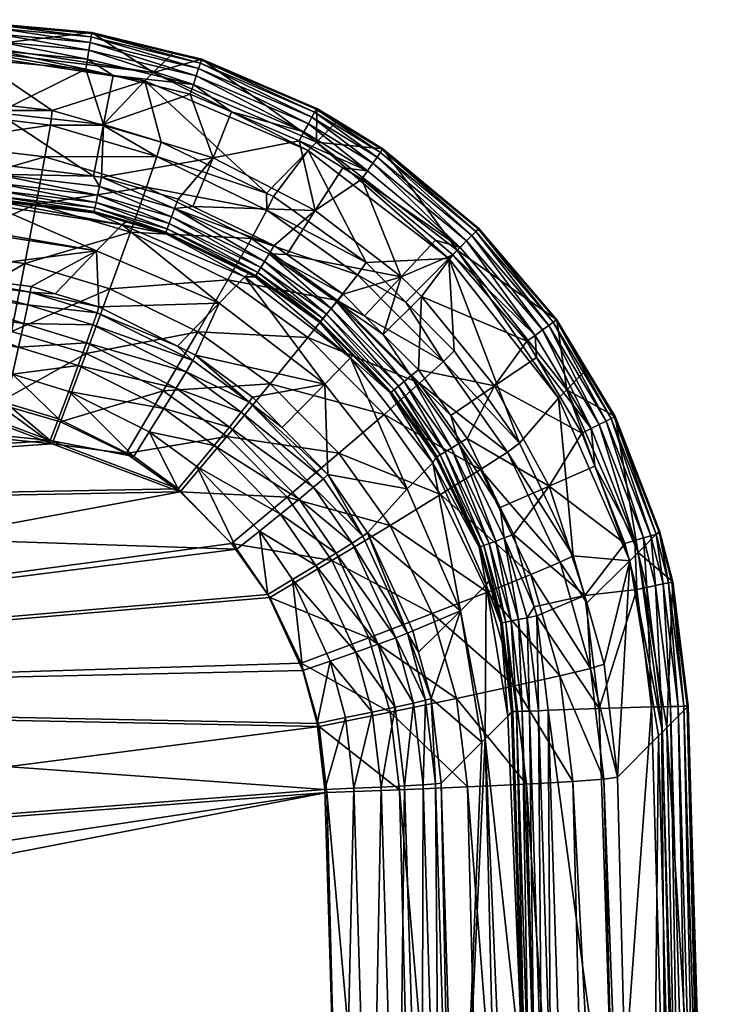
# Model space of a CAD drawing. Extents: x -0.111 to 0.111, y -0.13 to -0.001.
# Tile 256 of 256: x 0.099 to 0.111, y -0.018 to -0.001. Entities that reach past the tile are written whole.
import ezdxf

# ---------------------------------------------------------------- set-up
doc = ezdxf.new("R2010")
doc.units = 0
doc.layers.add('mesh', color=7, linetype='CONTINUOUS')

msp = doc.modelspace()

# ---------------------------------------------------------------- meshes
at = {"layer": 'mesh'}
mesh = msp.add_polyface(dxfattribs=at)
corners = [(0.095633, -0.004224, -0.292523), (0.098734, -0.004365, -0.295793), (0.098346, -0.004762, -0.308124), (0.098513, -0.001667, -0.306008), (0.095701, -0.001224, -0.292548), (0.098428, -0.001755, -0.308232), (0.090242, -0.003146, -0.326031), (0.097683, -0.003312, -0.32595), (0.097682, -0.002767, -0.324806), (0.099782, -0.002768, -0.323591), (0.098374, -0.00181, -0.309636), (0.097674, -0.002528, -0.323561), (0.099409, -0.00585, -0.323868), (0.097606, -0.005617, -0.323871), (0.097602, -0.005521, -0.323373), (0.099366, -0.006065, -0.32432), (0.097606, -0.005834, -0.324329), (0.09975, -0.003014, -0.324825), (0.097675, -0.004126, -0.326921), (0.099657, -0.003554, -0.325957), (0.097659, -0.005159, -0.327656), (0.099509, -0.004353, -0.326917), (0.097637, -0.006344, -0.328108), (0.099315, -0.005362, -0.327644), (0.095633, -0.004201, -0.292348), (0.098799, -0.004299, -0.292523), (0.098799, -0.004276, -0.292348), (0.095635, -0.00414, -0.292182), (0.098801, -0.004216, -0.292182), (0.095637, -0.004045, -0.292033), (0.098803, -0.00412, -0.292033), (0.09564, -0.003919, -0.291909), (0.098806, -0.003994, -0.291909), (0.095644, -0.003769, -0.291816), (0.09881, -0.003844, -0.291816), (0.095647, -0.003602, -0.291758), (0.098814, -0.003677, -0.291758), (0.098871, -0.0013, -0.292548), (0.098845, -0.002803, -0.291658), (0.089278, -0.002139, -0.291705), (0.098856, -0.001927, -0.291752), (0.09569, -0.001679, -0.291811), (0.095686, -0.001852, -0.291752), (0.098871, -0.001755, -0.291811), (0.095694, -0.001525, -0.291908), (0.098874, -0.0016, -0.291908), (0.095697, -0.001396, -0.292038), (0.098878, -0.001472, -0.292038), (0.095699, -0.0013, -0.292193), (0.09888, -0.001376, -0.292193), (0.0957, -0.001242, -0.292366), (0.098882, -0.001318, -0.292366)]
mesh.append_faces([[corners[k] for k in face] for face in [(0, 1, 2, 2), (3, 4, 5, 5), (6, 7, 8, 8), (9, 10, 11, 11), (12, 13, 14, 14), (15, 16, 13, 13), (8, 9, 11, 11), (7, 17, 8, 8), (18, 19, 7, 7), (20, 21, 18, 18), (22, 23, 20, 20), (24, 25, 0, 0), (24, 26, 25, 25), (27, 26, 24, 24), (27, 28, 26, 26), (29, 28, 27, 27), (29, 30, 28, 28), (31, 30, 29, 29), (31, 32, 30, 30), (33, 32, 31, 31), (33, 34, 32, 32), (35, 34, 33, 33), (35, 36, 34, 34), (25, 1, 0, 0), (3, 37, 4, 4), (38, 36, 35, 35), (39, 40, 38, 38), (41, 40, 42, 42), (41, 43, 40, 40), (44, 43, 41, 41), (44, 45, 43, 43), (46, 45, 44, 44), (46, 47, 45, 45), (48, 47, 46, 46), (48, 49, 47, 47), (50, 49, 48, 48), (50, 51, 49, 49), (4, 51, 50, 50), (4, 37, 51, 51)]])
mesh = msp.add_polyface(dxfattribs=at)
corners = [(0.098513, -0.001667, -0.306008), (0.101491, -0.002121, -0.306099), (0.100451, -0.001443, -0.292549), (0.098428, -0.001755, -0.308232), (0.099782, -0.002768, -0.323591), (0.101351, -0.002264, -0.30974), (0.098374, -0.00181, -0.309636), (0.100642, -0.003016, -0.323598), (0.09975, -0.003014, -0.324825), (0.101558, -0.003546, -0.324831), (0.099657, -0.003554, -0.325957), (0.101382, -0.004066, -0.325954), (0.099509, -0.004353, -0.326917), (0.097682, -0.002767, -0.324806), (0.097683, -0.003312, -0.32595), (0.097675, -0.004126, -0.326921), (0.100619, -0.003897, -0.291761), (0.10048, -0.00388, -0.291761), (0.100652, -0.003006, -0.291658), (0.100353, -0.002062, -0.291751), (0.100816, -0.002174, -0.291751), (0.102295, -0.001964, -0.292194), (0.100439, -0.001517, -0.292193), (0.100448, -0.00146, -0.292367), (0.102265, -0.002055, -0.292038), (0.100424, -0.001612, -0.292038), (0.102225, -0.002177, -0.291908), (0.100404, -0.001739, -0.291908), (0.102176, -0.002325, -0.29181), (0.100379, -0.001892, -0.291811), (0.09881, -0.003844, -0.291816), (0.098814, -0.003677, -0.291758), (0.098871, -0.0013, -0.292548), (0.098845, -0.002803, -0.291658), (0.098856, -0.001927, -0.291752), (0.098882, -0.001318, -0.292366), (0.09888, -0.001376, -0.292193), (0.098878, -0.001472, -0.292038), (0.098874, -0.0016, -0.291908), (0.098871, -0.001755, -0.291811)]
mesh.append_faces([[corners[k] for k in face] for face in [(0, 1, 2, 2), (3, 1, 0, 0), (4, 5, 6, 6), (7, 5, 4, 4), (3, 5, 1, 1), (3, 6, 5, 5), (8, 7, 4, 4), (8, 9, 7, 7), (10, 9, 8, 8), (10, 11, 9, 9), (12, 11, 10, 10), (13, 8, 4, 4), (14, 10, 8, 8), (15, 12, 10, 10), (16, 17, 18, 18), (19, 20, 18, 18), (21, 22, 23, 23), (24, 25, 22, 22), (26, 27, 25, 25), (28, 29, 27, 27), (20, 19, 29, 29), (30, 31, 17, 17), (0, 2, 32, 32), (33, 17, 31, 31), (33, 18, 17, 17), (33, 19, 18, 18), (34, 19, 33, 33), (23, 32, 2, 2), (23, 35, 32, 32), (22, 35, 23, 23), (22, 36, 35, 35), (25, 36, 22, 22), (25, 37, 36, 36), (27, 37, 25, 25), (27, 38, 37, 37), (29, 38, 27, 27), (29, 39, 38, 38), (19, 39, 29, 29), (19, 34, 39, 39)]])
mesh = msp.add_polyface(dxfattribs=at)
corners = [(0.101351, -0.002264, -0.30974), (0.103419, -0.004168, -0.323608), (0.104122, -0.003446, -0.309805), (0.101628, -0.003302, -0.323606), (0.100642, -0.003016, -0.323598), (0.101491, -0.002121, -0.306099), (0.101845, -0.001779, -0.29255), (0.100451, -0.001443, -0.292549), (0.102318, -0.001893, -0.29255), (0.104262, -0.003302, -0.306156), (0.104268, -0.002729, -0.292551), (0.101558, -0.003546, -0.324831), (0.103424, -0.004457, -0.324825), (0.101382, -0.004066, -0.325954), (0.102169, -0.004394, -0.291759), (0.102509, -0.003567, -0.291658), (0.104242, -0.004462, -0.291658), (0.101915, -0.004272, -0.291759), (0.100619, -0.003897, -0.291761), (0.100652, -0.003006, -0.291658), (0.102122, -0.002489, -0.291751), (0.100816, -0.002174, -0.291751), (0.102825, -0.002791, -0.291751), (0.10397, -0.003282, -0.291751), (0.100448, -0.00146, -0.292367), (0.102176, -0.002325, -0.29181), (0.102313, -0.001909, -0.292368), (0.102295, -0.001964, -0.292194), (0.102265, -0.002055, -0.292038), (0.100439, -0.001517, -0.292193), (0.102225, -0.002177, -0.291908), (0.100424, -0.001612, -0.292038), (0.100404, -0.001739, -0.291908), (0.100379, -0.001892, -0.291811), (0.104052, -0.003129, -0.29181), (0.104126, -0.002993, -0.291908), (0.104187, -0.002879, -0.292038), (0.104232, -0.002795, -0.292195), (0.10426, -0.002744, -0.292369)]
mesh.append_faces([[corners[k] for k in face] for face in [(0, 1, 2, 2), (0, 3, 1, 1), (4, 3, 0, 0), (5, 6, 7, 7), (5, 8, 6, 6), (9, 8, 5, 5), (9, 10, 8, 8), (5, 2, 9, 9), (5, 0, 2, 2), (11, 3, 4, 4), (11, 1, 3, 3), (11, 12, 1, 1), (13, 12, 11, 11), (14, 15, 16, 16), (17, 15, 14, 14), (17, 18, 15, 15), (19, 15, 18, 18), (19, 20, 15, 15), (21, 20, 19, 19), (15, 22, 23, 23), (20, 22, 15, 15), (24, 7, 6, 6), (25, 20, 21, 21), (26, 6, 8, 8), (26, 24, 6, 6), (27, 24, 26, 26), (28, 29, 27, 27), (30, 31, 28, 28), (25, 32, 30, 30), (21, 33, 25, 25), (25, 22, 20, 20), (25, 34, 22, 22), (30, 34, 25, 25), (30, 35, 34, 34), (28, 35, 30, 30), (27, 36, 28, 28), (26, 37, 27, 27), (8, 38, 26, 26), (34, 23, 22, 22)]])
mesh = msp.add_polyface(dxfattribs=at)
corners = [(0.10346, -0.005198, -0.291817), (0.104715, -0.005885, -0.29176), (0.104609, -0.006013, -0.291818), (0.103226, -0.005588, -0.292519), (0.103238, -0.005567, -0.292345), (0.10432, -0.006363, -0.292519), (0.10376, -0.005207, -0.291759), (0.104514, -0.006128, -0.29191), (0.103383, -0.005326, -0.29191), (0.104434, -0.006224, -0.292033), (0.103319, -0.005433, -0.292033), (0.10327, -0.005515, -0.29218), (0.104374, -0.006298, -0.292181), (0.104335, -0.006345, -0.292345), (0.104122, -0.003446, -0.309805), (0.103536, -0.004224, -0.323608), (0.105106, -0.005343, -0.323597), (0.103419, -0.004168, -0.323608), (0.104618, -0.002943, -0.292552), (0.104262, -0.003302, -0.306156), (0.10539, -0.003415, -0.292552), (0.104268, -0.002729, -0.292551), (0.103424, -0.004457, -0.324825), (0.104959, -0.005556, -0.32481), (0.103161, -0.004939, -0.325942), (0.104623, -0.00599, -0.325921), (0.1057, -0.005587, -0.291658), (0.104242, -0.004462, -0.291658), (0.104712, -0.003736, -0.291751), (0.105034, -0.003932, -0.291751), (0.10397, -0.003282, -0.291751), (0.102509, -0.003567, -0.291658), (0.103546, -0.005056, -0.291759), (0.102265, -0.002055, -0.292038), (0.104187, -0.002879, -0.292038), (0.104126, -0.002993, -0.291908), (0.102295, -0.001964, -0.292194), (0.104232, -0.002795, -0.292195), (0.102313, -0.001909, -0.292368), (0.10426, -0.002744, -0.292369), (0.105132, -0.00379, -0.29181), (0.102318, -0.001893, -0.29255), (0.104052, -0.003129, -0.29181), (0.10522, -0.003662, -0.291908), (0.105294, -0.003555, -0.292038), (0.105348, -0.003476, -0.292195), (0.105381, -0.003429, -0.292369)]
mesh.append_faces([[corners[k] for k in face] for face in [(0, 1, 2, 2), (3, 4, 5, 5), (0, 6, 1, 1), (7, 0, 2, 2), (8, 0, 7, 7), (9, 8, 7, 7), (10, 8, 9, 9), (11, 10, 12, 12), (4, 11, 13, 13), (14, 15, 16, 16), (17, 15, 14, 14), (18, 19, 20, 20), (18, 21, 19, 19), (22, 16, 15, 15), (22, 23, 16, 16), (24, 23, 22, 22), (24, 25, 23, 23), (26, 1, 6, 6), (27, 28, 29, 29), (27, 30, 28, 28), (31, 30, 27, 27), (6, 27, 26, 26), (6, 32, 27, 27), (33, 34, 35, 35), (36, 37, 34, 34), (38, 39, 37, 37), (40, 28, 30, 30), (39, 18, 20, 20), (39, 21, 18, 18), (41, 21, 39, 39), (40, 29, 28, 28), (42, 40, 30, 30), (35, 40, 42, 42), (35, 43, 40, 40), (34, 43, 35, 35), (34, 44, 43, 43), (37, 44, 34, 34), (39, 45, 37, 37), (20, 46, 39, 39)]])
mesh = msp.add_polyface(dxfattribs=at)
corners = [(0.106512, -0.00528, -0.309827), (0.105106, -0.005343, -0.323597), (0.105782, -0.006021, -0.323585), (0.104122, -0.003446, -0.309805), (0.107021, -0.004766, -0.292552), (0.106653, -0.005136, -0.306176), (0.108343, -0.006317, -0.292552), (0.10539, -0.003415, -0.292552), (0.104262, -0.003302, -0.306156), (0.104959, -0.005556, -0.32481), (0.106047, -0.005924, -0.291658), (0.105398, -0.006568, -0.29176), (0.1057, -0.005587, -0.291658), (0.105079, -0.00625, -0.29176), (0.104715, -0.005885, -0.29176), (0.105034, -0.003932, -0.291751), (0.106281, -0.004966, -0.291751), (0.104242, -0.004462, -0.291658), (0.106702, -0.00509, -0.29181), (0.105132, -0.00379, -0.29181), (0.10522, -0.003662, -0.291908), (0.106811, -0.004979, -0.291908), (0.105294, -0.003555, -0.292038), (0.106902, -0.004887, -0.292039), (0.105348, -0.003476, -0.292195), (0.106969, -0.004819, -0.292195), (0.105381, -0.003429, -0.292369), (0.10701, -0.004778, -0.292369), (0.107973, -0.006582, -0.29181), (0.108099, -0.006491, -0.291908), (0.108204, -0.006416, -0.292038), (0.108282, -0.00636, -0.292195), (0.108329, -0.006327, -0.292369), (0.104232, -0.002795, -0.292195), (0.10426, -0.002744, -0.292369), (0.106579, -0.005213, -0.291751), (0.107832, -0.006683, -0.291751)]
mesh.append_faces([[corners[k] for k in face] for face in [(0, 1, 2, 2), (3, 1, 0, 0), (4, 5, 6, 6), (7, 5, 4, 4), (7, 8, 5, 5), (8, 0, 5, 5), (8, 3, 0, 0), (9, 2, 1, 1), (10, 11, 12, 12), (12, 13, 14, 14), (12, 15, 16, 16), (12, 17, 15, 15), (15, 18, 16, 16), (19, 18, 15, 15), (20, 18, 19, 19), (20, 21, 18, 18), (22, 21, 20, 20), (22, 23, 21, 21), (24, 23, 22, 22), (24, 25, 23, 23), (26, 25, 24, 24), (26, 27, 25, 25), (21, 28, 18, 18), (23, 29, 21, 21), (25, 30, 23, 23), (27, 31, 25, 25), (27, 32, 31, 31), (33, 24, 22, 22), (34, 26, 24, 24), (7, 27, 26, 26), (4, 27, 7, 7), (4, 32, 27, 27), (6, 32, 4, 4), (35, 12, 16, 16), (35, 10, 12, 12), (36, 10, 35, 35), (28, 36, 35, 35), (18, 35, 16, 16), (18, 28, 35, 35)]])
mesh = msp.add_polyface(dxfattribs=at)
corners = [(0.100493, -0.004478, -0.292349), (0.101028, -0.004658, -0.292522), (0.100488, -0.004501, -0.292523), (0.100506, -0.004419, -0.292184), (0.101709, -0.004832, -0.292346), (0.100526, -0.004326, -0.292036), (0.10173, -0.004775, -0.292181), (0.100552, -0.004204, -0.291913), (0.101763, -0.004686, -0.292033), (0.100584, -0.004058, -0.29182), (0.101806, -0.004568, -0.29191), (0.100619, -0.003897, -0.291761), (0.101858, -0.004428, -0.291817), (0.10048, -0.00388, -0.291761), (0.100535, -0.005147, -0.309587), (0.099424, -0.005752, -0.323375), (0.097602, -0.005521, -0.323373), (0.099833, -0.005876, -0.323374), (0.10057, -0.006099, -0.323371), (0.100968, -0.004704, -0.295835), (0.098346, -0.004762, -0.308124), (0.098734, -0.004365, -0.295793), (0.098302, -0.004806, -0.309509), (0.099409, -0.00585, -0.323868), (0.099366, -0.006065, -0.32432), (0.097606, -0.005617, -0.323871), (0.100542, -0.006197, -0.323861), (0.099509, -0.004353, -0.326917), (0.10111, -0.004831, -0.326907), (0.101382, -0.004066, -0.325954), (0.099315, -0.005362, -0.327644), (0.100761, -0.005791, -0.327628), (0.099088, -0.006516, -0.328091), (0.097659, -0.005159, -0.327656), (0.097637, -0.006344, -0.328108), (0.098799, -0.004276, -0.292348), (0.098799, -0.004299, -0.292523), (0.098801, -0.004216, -0.292182), (0.098803, -0.00412, -0.292033), (0.098806, -0.003994, -0.291909), (0.09881, -0.003844, -0.291816)]
mesh.append_faces([[corners[k] for k in face] for face in [(0, 1, 2, 2), (3, 4, 0, 0), (5, 6, 3, 3), (7, 8, 5, 5), (9, 10, 7, 7), (11, 12, 9, 9), (13, 11, 9, 9), (14, 15, 16, 16), (14, 17, 15, 15), (18, 17, 14, 14), (2, 1, 19, 19), (14, 20, 21, 21), (14, 22, 20, 20), (16, 22, 14, 14), (19, 14, 21, 21), (23, 17, 18, 18), (23, 15, 17, 17), (16, 15, 23, 23), (23, 24, 25, 25), (26, 24, 23, 23), (27, 28, 29, 29), (30, 28, 27, 27), (30, 31, 28, 28), (32, 31, 30, 30), (33, 30, 27, 27), (34, 32, 30, 30), (35, 2, 36, 36), (35, 0, 2, 2), (37, 0, 35, 35), (37, 3, 0, 0), (38, 3, 37, 37), (38, 5, 3, 3), (39, 5, 38, 38), (39, 7, 5, 5), (40, 7, 39, 39), (40, 9, 7, 7), (13, 9, 40, 40), (36, 19, 21, 21), (2, 19, 36, 36)]])
mesh = msp.add_polyface(dxfattribs=at)
corners = [(0.101709, -0.004832, -0.292346), (0.101701, -0.004854, -0.29252), (0.101028, -0.004658, -0.292522), (0.10346, -0.005198, -0.291817), (0.103546, -0.005056, -0.291759), (0.10376, -0.005207, -0.291759), (0.101858, -0.004428, -0.291817), (0.102169, -0.004394, -0.291759), (0.101915, -0.004272, -0.291759), (0.103383, -0.005326, -0.29191), (0.101806, -0.004568, -0.29191), (0.103319, -0.005433, -0.292033), (0.101763, -0.004686, -0.292033), (0.10327, -0.005515, -0.29218), (0.10173, -0.004775, -0.292181), (0.103238, -0.005567, -0.292345), (0.10311, -0.005532, -0.292519), (0.103226, -0.005588, -0.292519), (0.100493, -0.004478, -0.292349), (0.100506, -0.004419, -0.292184), (0.100526, -0.004326, -0.292036), (0.100552, -0.004204, -0.291913), (0.100584, -0.004058, -0.29182), (0.100619, -0.003897, -0.291761), (0.102613, -0.006033, -0.309636), (0.10057, -0.006099, -0.323371), (0.100535, -0.005147, -0.309587), (0.100968, -0.004704, -0.295835), (0.103048, -0.005589, -0.295862), (0.104843, -0.006965, -0.295871), (0.103424, -0.004457, -0.324825), (0.103536, -0.004224, -0.323608), (0.103419, -0.004168, -0.323608), (0.102762, -0.005642, -0.326887), (0.104623, -0.00599, -0.325921), (0.103161, -0.004939, -0.325942), (0.101382, -0.004066, -0.325954), (0.10111, -0.004831, -0.326907), (0.100761, -0.005791, -0.327628), (0.102254, -0.006523, -0.327605), (0.104242, -0.004462, -0.291658)]
mesh.append_faces([[corners[k] for k in face] for face in [(0, 1, 2, 2), (3, 4, 5, 5), (6, 4, 3, 3), (6, 7, 4, 4), (8, 7, 6, 6), (9, 6, 3, 3), (10, 6, 9, 9), (11, 10, 9, 9), (12, 10, 11, 11), (13, 12, 11, 11), (14, 12, 13, 13), (15, 14, 13, 13), (0, 14, 15, 15), (15, 1, 0, 0), (15, 16, 1, 1), (17, 16, 15, 15), (18, 0, 2, 2), (19, 14, 0, 0), (20, 12, 14, 14), (21, 10, 12, 12), (22, 6, 10, 10), (23, 8, 6, 6), (24, 25, 26, 26), (1, 27, 2, 2), (1, 28, 27, 27), (16, 28, 1, 1), (17, 28, 16, 16), (17, 29, 28, 28), (27, 24, 26, 26), (28, 24, 27, 27), (30, 31, 32, 32), (33, 34, 35, 35), (36, 35, 30, 30), (37, 35, 36, 36), (37, 33, 35, 35), (38, 33, 37, 37), (38, 39, 33, 33), (7, 40, 4, 4)]])
mesh = msp.add_polyface(dxfattribs=at)
corners = [(0.10862, -0.010323, -0.323484), (0.108371, -0.00765, -0.309805), (0.107708, -0.008414, -0.323535), (0.109582, -0.010409, -0.30974), (0.109329, -0.007961, -0.292551), (0.108513, -0.007507, -0.306156), (0.109723, -0.010266, -0.306099), (0.108846, -0.007156, -0.292551), (0.108343, -0.006317, -0.292552), (0.106653, -0.005136, -0.306176), (0.106512, -0.00528, -0.309827), (0.107502, -0.008565, -0.324745), (0.106419, -0.007027, -0.324781), (0.107383, -0.009502, -0.291759), (0.106822, -0.008333, -0.291759), (0.108214, -0.009141, -0.291658), (0.107996, -0.006957, -0.291751), (0.107286, -0.007438, -0.291658), (0.107832, -0.006683, -0.291751), (0.108767, -0.00824, -0.291751), (0.108987, -0.008805, -0.291751), (0.108922, -0.008163, -0.29181), (0.106811, -0.004979, -0.291908), (0.108099, -0.006491, -0.291908), (0.107973, -0.006582, -0.29181), (0.106902, -0.004887, -0.292039), (0.108204, -0.006416, -0.292038), (0.106969, -0.004819, -0.292195), (0.108282, -0.00636, -0.292195), (0.108329, -0.006327, -0.292369), (0.109314, -0.007968, -0.292369), (0.109262, -0.007994, -0.292195), (0.109176, -0.008036, -0.292038), (0.109061, -0.008094, -0.291908), (0.110029, -0.009958, -0.292194), (0.109936, -0.009985, -0.292038), (0.109813, -0.010021, -0.291908), (0.109664, -0.010064, -0.291811), (0.110085, -0.009899, -0.29255)]
mesh.append_faces([[corners[k] for k in face] for face in [(0, 1, 2, 2), (0, 3, 1, 1), (4, 5, 6, 6), (7, 5, 4, 4), (8, 5, 7, 7), (8, 9, 5, 5), (5, 1, 3, 3), (9, 1, 5, 5), (9, 10, 1, 1), (11, 0, 2, 2), (12, 11, 2, 2), (13, 14, 15, 15), (16, 17, 18, 18), (17, 19, 15, 15), (16, 19, 17, 17), (19, 20, 15, 15), (21, 19, 16, 16), (22, 23, 24, 24), (25, 26, 23, 23), (27, 28, 26, 26), (8, 7, 29, 29), (30, 7, 4, 4), (30, 29, 7, 7), (31, 29, 30, 30), (31, 28, 29, 29), (32, 28, 31, 31), (32, 26, 28, 28), (33, 26, 32, 32), (33, 23, 26, 26), (21, 23, 33, 33), (21, 24, 23, 23), (16, 24, 21, 21), (16, 18, 24, 24), (34, 31, 30, 30), (35, 32, 31, 31), (36, 33, 32, 32), (37, 21, 33, 33), (20, 19, 21, 21), (30, 4, 38, 38)]])
mesh = msp.add_polyface(dxfattribs=at)
corners = [(0.105866, -0.00727, -0.291817), (0.106544, -0.007941, -0.291759), (0.10668, -0.008419, -0.291817), (0.105516, -0.00756, -0.292519), (0.105534, -0.007545, -0.292345), (0.10629, -0.008653, -0.29252), (0.105994, -0.007165, -0.29176), (0.105398, -0.006568, -0.29176), (0.104609, -0.006013, -0.291818), (0.105079, -0.00625, -0.29176), (0.104881, -0.006925, -0.292519), (0.104335, -0.006345, -0.292345), (0.106552, -0.008496, -0.29191), (0.105751, -0.007365, -0.29191), (0.104514, -0.006128, -0.29191), (0.106445, -0.00856, -0.292033), (0.105655, -0.007445, -0.292033), (0.105581, -0.007506, -0.292181), (0.106363, -0.008609, -0.292181), (0.104434, -0.006224, -0.292033), (0.10631, -0.008641, -0.292345), (0.104374, -0.006298, -0.292181), (0.104843, -0.006965, -0.295871), (0.106238, -0.008744, -0.295862), (0.1058, -0.009187, -0.309636), (0.106512, -0.00528, -0.309827), (0.105782, -0.006021, -0.323585), (0.1066, -0.006843, -0.323571), (0.107708, -0.008414, -0.323535), (0.108371, -0.00765, -0.309805), (0.106419, -0.007027, -0.324781), (0.106014, -0.007395, -0.32589), (0.107502, -0.008565, -0.324745), (0.105411, -0.007923, -0.326832), (0.107047, -0.008861, -0.325855), (0.104959, -0.005556, -0.32481), (0.104623, -0.00599, -0.325921), (0.10412, -0.006619, -0.326864), (0.106047, -0.005924, -0.291658), (0.107286, -0.007438, -0.291658), (0.106822, -0.008333, -0.291759), (0.1057, -0.005587, -0.291658), (0.107832, -0.006683, -0.291751)]
mesh.append_faces([[corners[k] for k in face] for face in [(0, 1, 2, 2), (3, 4, 5, 5), (0, 6, 1, 1), (0, 7, 6, 6), (8, 7, 0, 0), (8, 9, 7, 7), (10, 4, 3, 3), (10, 11, 4, 4), (12, 0, 2, 2), (13, 0, 12, 12), (13, 8, 0, 0), (14, 8, 13, 13), (15, 13, 12, 12), (16, 13, 15, 15), (16, 14, 13, 13), (17, 16, 18, 18), (17, 19, 16, 16), (4, 17, 20, 20), (4, 21, 17, 17), (22, 3, 23, 23), (22, 10, 3, 3), (23, 24, 22, 22), (25, 26, 27, 27), (28, 25, 27, 27), (28, 29, 25, 25), (30, 27, 26, 26), (30, 28, 27, 27), (31, 32, 30, 30), (33, 34, 31, 31), (35, 30, 26, 26), (36, 30, 35, 35), (36, 31, 30, 30), (37, 33, 31, 31), (38, 6, 7, 7), (39, 6, 38, 38), (39, 1, 6, 6), (40, 1, 39, 39), (7, 9, 41, 41), (42, 39, 38, 38)]])
mesh = msp.add_polyface(dxfattribs=at)
corners = [(0.104609, -0.006013, -0.291818), (0.104715, -0.005885, -0.29176), (0.105079, -0.00625, -0.29176), (0.10432, -0.006363, -0.292519), (0.104335, -0.006345, -0.292345), (0.104881, -0.006925, -0.292519), (0.103238, -0.005567, -0.292345), (0.104434, -0.006224, -0.292033), (0.104514, -0.006128, -0.29191), (0.105655, -0.007445, -0.292033), (0.104374, -0.006298, -0.292181), (0.105581, -0.007506, -0.292181), (0.103319, -0.005433, -0.292033), (0.105534, -0.007545, -0.292345), (0.10327, -0.005515, -0.29218), (0.104405, -0.007409, -0.309653), (0.102211, -0.006919, -0.323356), (0.102613, -0.006033, -0.309636), (0.10318, -0.007629, -0.323341), (0.10368, -0.008144, -0.32333), (0.101905, -0.006766, -0.323359), (0.104843, -0.006965, -0.295871), (0.103226, -0.005588, -0.292519), (0.103048, -0.005589, -0.295862), (0.1058, -0.009187, -0.309636), (0.103121, -0.007714, -0.323826), (0.102164, -0.007011, -0.323843), (0.100542, -0.006197, -0.323861), (0.102053, -0.007201, -0.324289), (0.102987, -0.007888, -0.324271), (0.101886, -0.007477, -0.324667), (0.102786, -0.008139, -0.324648), (0.101674, -0.007824, -0.324954), (0.10253, -0.008453, -0.324934), (0.10412, -0.006619, -0.326864), (0.106014, -0.007395, -0.32589), (0.104623, -0.00599, -0.325921), (0.10348, -0.007404, -0.327579), (0.105411, -0.007923, -0.326832), (0.104646, -0.008581, -0.327548), (0.102742, -0.008296, -0.328024), (0.102762, -0.005642, -0.326887), (0.102254, -0.006523, -0.327605), (0.101666, -0.007525, -0.328048), (0.101036, -0.008589, -0.328192), (0.100356, -0.006888, -0.328073)]
mesh.append_faces([[corners[k] for k in face] for face in [(0, 1, 2, 2), (3, 4, 5, 5), (3, 6, 4, 4), (7, 8, 9, 9), (10, 7, 11, 11), (10, 12, 7, 7), (4, 10, 13, 13), (4, 14, 10, 10), (15, 16, 17, 17), (15, 18, 16, 16), (19, 18, 15, 15), (16, 20, 17, 17), (3, 21, 22, 22), (3, 5, 21, 21), (23, 15, 17, 17), (21, 15, 23, 23), (21, 24, 15, 15), (25, 18, 19, 19), (25, 16, 18, 18), (26, 16, 25, 25), (26, 20, 16, 16), (27, 20, 26, 26), (25, 28, 26, 26), (25, 29, 28, 28), (29, 30, 28, 28), (29, 31, 30, 30), (31, 32, 30, 30), (31, 33, 32, 32), (34, 35, 36, 36), (37, 38, 34, 34), (37, 39, 38, 38), (40, 39, 37, 37), (41, 34, 36, 36), (42, 34, 41, 41), (42, 37, 34, 34), (43, 37, 42, 42), (43, 40, 37, 37), (44, 40, 43, 43), (45, 43, 42, 42)]])
mesh = msp.add_polyface(dxfattribs=at)
corners = [(0.099748, -0.008369, -0.325209), (0.090187, -0.007386, -0.325327), (0.097577, -0.007551, -0.325247), (0.082897, -0.009541, -0.32536), (0.101919, -0.009188, -0.325171), (0.102911, -0.010211, -0.325141), (0.082853, -0.012795, -0.328303), (0.102825, -0.010116, -0.328145), (0.101953, -0.00924, -0.32817), (0.099781, -0.008422, -0.328209), (0.082851, -0.009595, -0.32836), (0.090174, -0.007438, -0.328327), (0.097609, -0.007603, -0.328247), (0.082907, -0.006496, -0.325272), (0.090206, -0.006409, -0.325091), (0.090198, -0.006883, -0.325272), (0.082908, -0.006265, -0.325152), (0.082908, -0.006077, -0.325054), (0.097588, -0.007047, -0.325192), (0.097596, -0.006573, -0.325011), (0.090212, -0.005996, -0.324797), (0.097603, -0.00616, -0.324717), (0.082853, -0.006357, -0.328329), (0.082851, -0.006854, -0.328389), (0.0902, -0.006178, -0.328188), (0.082856, -0.006035, -0.328234), (0.097637, -0.006344, -0.328108), (0.099107, -0.007243, -0.325173), (0.099366, -0.006065, -0.32432), (0.099298, -0.006383, -0.324704), (0.097606, -0.005834, -0.324329), (0.09921, -0.006784, -0.324994), (0.098995, -0.00773, -0.325229), (0.099088, -0.006516, -0.328091), (0.082895, -0.007237, -0.3254), (0.08285, -0.007287, -0.3284), (0.082902, -0.006733, -0.325343), (0.08291, -0.005918, -0.324933)]
mesh.append_faces([[corners[k] for k in face] for face in [(0, 1, 2, 2), (3, 1, 0, 0), (3, 4, 5, 5), (0, 4, 3, 3), (6, 7, 8, 8), (8, 9, 10, 10), (9, 11, 10, 10), (9, 12, 11, 11), (13, 14, 15, 15), (16, 14, 13, 13), (16, 17, 14, 14), (15, 2, 1, 1), (15, 18, 2, 2), (14, 18, 15, 15), (14, 19, 18, 18), (20, 19, 14, 14), (20, 21, 19, 19), (11, 22, 23, 23), (24, 22, 11, 11), (24, 25, 22, 22), (11, 26, 24, 24), (11, 12, 26, 26), (27, 18, 19, 19), (28, 29, 30, 30), (29, 21, 30, 30), (29, 31, 21, 21), (31, 19, 21, 21), (31, 27, 19, 19), (2, 18, 32, 32), (12, 33, 26, 26), (3, 34, 1, 1), (11, 35, 10, 10), (34, 15, 1, 1), (36, 15, 34, 34), (13, 15, 36, 36), (14, 37, 20, 20), (14, 17, 37, 37), (11, 23, 35, 35)]])
mesh = msp.add_polyface(dxfattribs=at)
corners = [(0.098995, -0.00773, -0.325229), (0.099887, -0.007999, -0.325214), (0.099748, -0.008369, -0.325209), (0.097577, -0.007551, -0.325247), (0.101164, -0.008636, -0.325189), (0.101919, -0.009188, -0.325171), (0.099781, -0.008422, -0.328209), (0.099921, -0.008052, -0.328214), (0.098842, -0.007741, -0.328231), (0.101036, -0.008589, -0.328192), (0.101953, -0.00924, -0.32817), (0.097609, -0.007603, -0.328247), (0.102613, -0.006033, -0.309636), (0.101905, -0.006766, -0.323359), (0.10057, -0.006099, -0.323371), (0.100542, -0.006197, -0.323861), (0.099409, -0.00585, -0.323868), (0.100472, -0.006405, -0.324311), (0.099366, -0.006065, -0.32432), (0.102164, -0.007011, -0.323843), (0.102053, -0.007201, -0.324289), (0.099298, -0.006383, -0.324704), (0.100363, -0.006711, -0.324691), (0.101886, -0.007477, -0.324667), (0.09921, -0.006784, -0.324994), (0.100224, -0.007095, -0.32498), (0.101674, -0.007824, -0.324954), (0.099107, -0.007243, -0.325173), (0.100062, -0.007534, -0.325158), (0.101428, -0.008218, -0.325131), (0.097588, -0.007047, -0.325192), (0.100356, -0.006888, -0.328073), (0.102254, -0.006523, -0.327605), (0.100761, -0.005791, -0.327628), (0.101666, -0.007525, -0.328048), (0.099088, -0.006516, -0.328091)]
mesh.append_faces([[corners[k] for k in face] for face in [(0, 1, 2, 2), (2, 3, 0, 0), (2, 4, 5, 5), (1, 4, 2, 2), (6, 7, 8, 8), (9, 6, 10, 10), (9, 7, 6, 6), (8, 11, 6, 6), (12, 13, 14, 14), (15, 14, 13, 13), (16, 14, 15, 15), (15, 17, 18, 18), (19, 17, 15, 15), (19, 20, 17, 17), (17, 21, 18, 18), (17, 22, 21, 21), (20, 22, 17, 17), (20, 23, 22, 22), (22, 24, 21, 21), (22, 25, 24, 24), (23, 25, 22, 22), (23, 26, 25, 25), (25, 27, 24, 24), (25, 28, 27, 27), (26, 28, 25, 25), (26, 29, 28, 28), (4, 29, 5, 5), (4, 28, 29, 29), (1, 28, 4, 4), (1, 27, 28, 28), (0, 27, 1, 1), (0, 30, 27, 27), (31, 32, 33, 33), (7, 34, 31, 31), (7, 9, 34, 34), (35, 31, 33, 33), (8, 31, 35, 35), (8, 7, 31, 31), (11, 8, 35, 35)]])
mesh = msp.add_polyface(dxfattribs=at)
corners = [(0.10368, -0.008144, -0.32333), (0.104405, -0.007409, -0.309653), (0.104455, -0.008944, -0.323311), (0.10505, -0.009992, -0.323771), (0.105132, -0.009931, -0.323287), (0.103121, -0.007714, -0.323826), (0.104381, -0.009016, -0.323795), (0.102987, -0.007888, -0.324271), (0.104215, -0.009158, -0.324239), (0.104868, -0.01011, -0.324215), (0.102786, -0.008139, -0.324648), (0.103969, -0.009363, -0.324616), (0.104597, -0.01028, -0.324593), (0.105608, -0.011714, -0.324176), (0.10253, -0.008453, -0.324934), (0.103656, -0.009617, -0.324902), (0.104254, -0.01049, -0.32488), (0.10531, -0.011825, -0.324556), (0.101428, -0.008218, -0.325131), (0.101674, -0.007824, -0.324954), (0.102235, -0.00881, -0.325112), (0.103296, -0.009906, -0.325081), (0.103859, -0.010728, -0.32506), (0.103438, -0.010979, -0.325122), (0.102911, -0.010211, -0.325141), (0.101919, -0.009188, -0.325171), (0.103766, -0.009327, -0.327995), (0.105512, -0.00981, -0.327517), (0.104646, -0.008581, -0.327548), (0.104526, -0.010405, -0.327967), (0.102825, -0.010116, -0.328145), (0.103472, -0.011032, -0.328121), (0.102742, -0.008296, -0.328024), (0.101953, -0.00924, -0.32817), (0.101036, -0.008589, -0.328192)]
mesh.append_faces([[corners[k] for k in face] for face in [(0, 1, 2, 2), (3, 2, 4, 4), (2, 5, 0, 0), (2, 6, 5, 5), (3, 6, 2, 2), (6, 7, 5, 5), (6, 8, 7, 7), (3, 8, 6, 6), (3, 9, 8, 8), (8, 10, 7, 7), (8, 11, 10, 10), (9, 11, 8, 8), (9, 12, 11, 11), (13, 12, 9, 9), (11, 14, 10, 10), (11, 15, 14, 14), (12, 15, 11, 11), (12, 16, 15, 15), (17, 16, 12, 12), (14, 18, 19, 19), (14, 20, 18, 18), (15, 20, 14, 14), (15, 21, 20, 20), (16, 21, 15, 15), (16, 22, 21, 21), (23, 21, 22, 22), (24, 21, 23, 23), (24, 20, 21, 21), (25, 20, 24, 24), (25, 18, 20, 20), (26, 27, 28, 28), (26, 29, 27, 27), (30, 29, 26, 26), (30, 31, 29, 29), (32, 26, 28, 28), (33, 26, 32, 32), (33, 30, 26, 26), (34, 33, 32, 32)]])
mesh = msp.add_polyface(dxfattribs=at)
corners = [(0.10668, -0.008419, -0.291817), (0.107383, -0.009502, -0.291759), (0.10745, -0.010021, -0.291817), (0.106822, -0.008333, -0.291759), (0.106544, -0.007941, -0.291759), (0.107023, -0.010178, -0.292521), (0.107045, -0.01017, -0.292346), (0.107188, -0.010754, -0.292521), (0.10631, -0.008641, -0.292345), (0.10629, -0.008653, -0.29252), (0.105534, -0.007545, -0.292345), (0.107309, -0.010073, -0.29191), (0.106552, -0.008496, -0.29191), (0.107192, -0.010116, -0.292033), (0.106445, -0.00856, -0.292033), (0.107102, -0.010149, -0.292181), (0.106363, -0.008609, -0.292181), (0.105655, -0.007445, -0.292033), (0.107415, -0.011461, -0.292347), (0.105581, -0.007506, -0.292181), (0.105132, -0.009931, -0.323287), (0.1058, -0.009187, -0.309636), (0.106708, -0.011255, -0.309587), (0.104455, -0.008944, -0.323311), (0.104405, -0.007409, -0.309653), (0.106238, -0.008744, -0.295862), (0.107145, -0.010814, -0.295835), (0.105516, -0.00756, -0.292519), (0.10505, -0.009992, -0.323771), (0.105809, -0.011636, -0.32373), (0.104868, -0.01011, -0.324215), (0.10637, -0.009285, -0.326798), (0.107901, -0.010643, -0.32581), (0.107047, -0.008861, -0.325855), (0.105512, -0.00981, -0.327517), (0.107163, -0.010939, -0.326758), (0.106228, -0.011304, -0.327481), (0.104526, -0.010405, -0.327967), (0.106014, -0.007395, -0.32589), (0.107502, -0.008565, -0.324745), (0.105411, -0.007923, -0.326832), (0.104646, -0.008581, -0.327548), (0.107286, -0.007438, -0.291658), (0.108214, -0.009141, -0.291658)]
mesh.append_faces([[corners[k] for k in face] for face in [(0, 1, 2, 2), (0, 3, 1, 1), (0, 4, 3, 3), (5, 6, 7, 7), (5, 8, 6, 6), (9, 8, 5, 5), (9, 10, 8, 8), (11, 0, 2, 2), (12, 0, 11, 11), (13, 12, 11, 11), (14, 12, 13, 13), (15, 14, 13, 13), (16, 14, 15, 15), (16, 17, 14, 14), (6, 15, 18, 18), (6, 16, 15, 15), (8, 16, 6, 6), (8, 19, 16, 16), (20, 21, 22, 22), (23, 21, 20, 20), (23, 24, 21, 21), (25, 5, 26, 26), (25, 9, 5, 5), (27, 9, 25, 25), (5, 7, 26, 26), (25, 22, 21, 21), (26, 22, 25, 25), (28, 20, 29, 29), (29, 30, 28, 28), (31, 32, 33, 33), (34, 35, 31, 31), (34, 36, 35, 35), (37, 36, 34, 34), (38, 33, 39, 39), (40, 31, 33, 33), (41, 31, 40, 40), (41, 34, 31, 31), (42, 43, 3, 3)]])
mesh = msp.add_polyface(dxfattribs=at)
corners = [(0.10745, -0.010021, -0.291817), (0.107605, -0.009964, -0.291759), (0.107958, -0.01119, -0.291758), (0.107383, -0.009502, -0.291759), (0.107309, -0.010073, -0.29191), (0.107691, -0.011404, -0.291909), (0.107192, -0.010116, -0.292033), (0.107568, -0.011429, -0.292033), (0.107102, -0.010149, -0.292181), (0.107474, -0.011449, -0.292181), (0.108848, -0.011122, -0.323459), (0.109582, -0.010409, -0.30974), (0.10862, -0.010323, -0.323484), (0.108513, -0.007507, -0.306156), (0.109723, -0.010266, -0.306099), (0.108397, -0.010433, -0.324696), (0.107502, -0.008565, -0.324745), (0.107047, -0.008861, -0.325855), (0.107901, -0.010643, -0.32581), (0.10637, -0.009285, -0.326798), (0.107163, -0.010939, -0.326758), (0.108815, -0.010996, -0.291658), (0.108214, -0.009141, -0.291658), (0.109498, -0.010113, -0.291751), (0.108987, -0.008805, -0.291751), (0.109664, -0.010064, -0.291811), (0.110029, -0.009958, -0.292194), (0.109314, -0.007968, -0.292369), (0.110084, -0.009942, -0.292368), (0.109936, -0.009985, -0.292038), (0.109262, -0.007994, -0.292195), (0.109813, -0.010021, -0.291908), (0.109176, -0.008036, -0.292038), (0.109061, -0.008094, -0.291908), (0.108922, -0.008163, -0.29181), (0.110237, -0.010781, -0.292194), (0.110293, -0.010769, -0.292367), (0.110143, -0.010801, -0.292038), (0.110017, -0.010828, -0.291908), (0.109866, -0.010861, -0.291811), (0.11031, -0.010765, -0.292549), (0.110085, -0.009899, -0.29255), (0.109329, -0.007961, -0.292551), (0.109696, -0.010898, -0.291751)]
mesh.append_faces([[corners[k] for k in face] for face in [(0, 1, 2, 2), (0, 3, 1, 1), (4, 0, 5, 5), (6, 4, 7, 7), (8, 6, 9, 9), (10, 11, 12, 12), (13, 11, 14, 14), (15, 10, 12, 12), (16, 15, 12, 12), (17, 15, 16, 16), (17, 18, 15, 15), (19, 20, 18, 18), (1, 21, 2, 2), (1, 22, 21, 21), (3, 22, 1, 1), (22, 23, 21, 21), (22, 24, 23, 23), (25, 23, 24, 24), (26, 27, 28, 28), (29, 30, 26, 26), (31, 32, 29, 29), (25, 33, 31, 31), (24, 34, 25, 25), (35, 28, 36, 36), (35, 26, 28, 28), (37, 26, 35, 35), (37, 29, 26, 26), (38, 29, 37, 37), (38, 31, 29, 29), (39, 31, 38, 38), (39, 25, 31, 31), (14, 40, 41, 41), (42, 14, 41, 41), (21, 23, 43, 43), (28, 27, 41, 41), (36, 41, 40, 40), (36, 28, 41, 41), (43, 25, 39, 39), (43, 23, 25, 25)]])
mesh = msp.add_polyface(dxfattribs=at)
corners = [(0.104034, -0.012273, -0.325092), (0.104275, -0.013167, -0.325073), (0.082899, -0.01274, -0.325303), (0.103438, -0.010979, -0.325122), (0.102911, -0.010211, -0.325141), (0.082897, -0.009541, -0.32536), (0.104405, -0.014288, -0.325051), (0.082901, -0.01594, -0.325245), (0.104688, -0.023565, -0.324874), (0.10444, -0.014342, -0.32805), (0.082686, -0.017621, -0.328216), (0.082414, -0.018595, -0.328201), (0.082855, -0.015995, -0.328245), (0.10431, -0.013221, -0.328072), (0.082853, -0.012795, -0.328303), (0.103472, -0.011032, -0.328121), (0.102825, -0.010116, -0.328145), (0.104004, -0.012147, -0.328095), (0.101953, -0.00924, -0.32817), (0.082851, -0.009595, -0.32836), (0.105181, -0.023551, -0.324807), (0.104898, -0.014269, -0.324984), (0.105359, -0.01425, -0.324797), (0.105809, -0.011636, -0.32373), (0.105608, -0.011714, -0.324176), (0.104868, -0.01011, -0.324215), (0.10531, -0.011825, -0.324556), (0.104597, -0.01028, -0.324593), (0.104932, -0.01196, -0.324845), (0.104254, -0.01049, -0.32488), (0.1056, -0.012892, -0.324531), (0.105208, -0.012976, -0.324823), (0.103859, -0.010728, -0.32506), (0.104498, -0.012113, -0.325028), (0.104757, -0.01307, -0.325007), (0.105673, -0.014296, -0.327882), (0.105515, -0.012978, -0.327909), (0.105153, -0.011715, -0.327936), (0.104526, -0.010405, -0.327967)]
mesh.append_faces([[corners[k] for k in face] for face in [(0, 1, 2, 2), (2, 3, 0, 0), (2, 4, 3, 3), (5, 4, 2, 2), (6, 2, 1, 1), (6, 7, 2, 2), (8, 7, 6, 6), (9, 10, 11, 11), (9, 12, 10, 10), (13, 12, 9, 9), (13, 14, 12, 12), (14, 15, 16, 16), (14, 17, 15, 15), (13, 17, 14, 14), (18, 19, 14, 14), (20, 21, 22, 22), (23, 24, 25, 25), (24, 26, 27, 27), (26, 28, 29, 29), (30, 31, 28, 28), (22, 21, 31, 31), (28, 32, 29, 29), (28, 33, 32, 32), (31, 33, 28, 28), (31, 34, 33, 33), (21, 34, 31, 31), (21, 6, 34, 34), (1, 34, 6, 6), (1, 33, 34, 34), (0, 33, 1, 1), (0, 32, 33, 33), (3, 32, 0, 0), (13, 35, 36, 36), (13, 9, 35, 35), (17, 36, 37, 37), (17, 13, 36, 36), (15, 37, 38, 38), (15, 17, 37, 37)]])
mesh = msp.add_polyface(dxfattribs=at)
corners = [(0.107188, -0.010754, -0.292521), (0.107045, -0.01017, -0.292346), (0.107415, -0.011461, -0.292347), (0.106661, -0.023477, -0.322999), (0.106377, -0.014184, -0.323176), (0.107072, -0.013484, -0.309509), (0.106708, -0.011255, -0.309587), (0.105997, -0.01196, -0.323236), (0.105899, -0.011595, -0.323245), (0.106209, -0.012744, -0.323215), (0.105132, -0.009931, -0.323287), (0.107145, -0.010814, -0.295835), (0.107392, -0.011466, -0.292521), (0.107125, -0.013431, -0.307856), (0.107509, -0.013045, -0.295793), (0.106568, -0.023489, -0.323488), (0.106285, -0.014196, -0.323665), (0.106358, -0.023504, -0.323939), (0.106075, -0.014212, -0.324116), (0.106043, -0.023519, -0.324325), (0.10576, -0.01423, -0.324501), (0.105642, -0.023535, -0.32462), (0.105359, -0.01425, -0.324797), (0.106116, -0.012772, -0.323702), (0.105809, -0.011636, -0.32373), (0.105608, -0.011714, -0.324176), (0.105909, -0.012823, -0.324149), (0.10531, -0.011825, -0.324556), (0.1056, -0.012892, -0.324531), (0.104932, -0.01196, -0.324845), (0.105208, -0.012976, -0.324823), (0.105515, -0.012978, -0.327909), (0.106825, -0.014247, -0.327414), (0.106642, -0.012744, -0.327448), (0.105673, -0.014296, -0.327882), (0.106228, -0.011304, -0.327481), (0.107622, -0.012533, -0.326718), (0.107163, -0.010939, -0.326758), (0.105153, -0.011715, -0.327936), (0.104526, -0.010405, -0.327967)]
mesh.append_faces([[corners[k] for k in face] for face in [(0, 1, 2, 2), (3, 4, 5, 5), (6, 7, 8, 8), (6, 9, 7, 7), (10, 6, 8, 8), (11, 0, 12, 12), (5, 6, 13, 13), (5, 9, 6, 6), (4, 9, 5, 5), (11, 13, 6, 6), (14, 13, 11, 11), (15, 16, 4, 4), (17, 18, 16, 16), (19, 20, 18, 18), (21, 22, 20, 20), (9, 4, 16, 16), (23, 16, 18, 18), (23, 9, 16, 16), (24, 9, 23, 23), (24, 7, 9, 9), (24, 8, 7, 7), (24, 10, 8, 8), (23, 25, 24, 24), (23, 26, 25, 25), (18, 26, 23, 23), (18, 20, 26, 26), (26, 27, 25, 25), (26, 28, 27, 27), (20, 28, 26, 26), (20, 22, 28, 28), (28, 29, 27, 27), (22, 30, 28, 28), (31, 32, 33, 33), (31, 34, 32, 32), (35, 36, 37, 37), (35, 33, 36, 36), (38, 33, 35, 35), (38, 31, 33, 33), (39, 38, 35, 35)]])
mesh = msp.add_polyface(dxfattribs=at)
corners = [(0.107838, -0.011374, -0.291816), (0.107958, -0.01119, -0.291758), (0.108001, -0.01134, -0.291758), (0.10745, -0.010021, -0.291817), (0.107188, -0.010754, -0.292521), (0.107415, -0.011461, -0.292347), (0.107392, -0.011466, -0.292521), (0.107691, -0.011404, -0.291909), (0.107568, -0.011429, -0.292033), (0.107309, -0.010073, -0.29191), (0.107474, -0.011449, -0.292181), (0.107192, -0.010116, -0.292033), (0.107102, -0.010149, -0.292181), (0.107145, -0.010814, -0.295835), (0.107509, -0.013045, -0.295793), (0.108848, -0.011122, -0.323459), (0.109144, -0.012163, -0.323428), (0.109582, -0.010409, -0.30974), (0.110209, -0.013238, -0.306008), (0.11031, -0.010765, -0.292549), (0.109723, -0.010266, -0.306099), (0.110133, -0.013315, -0.307962), (0.108913, -0.012234, -0.324644), (0.108397, -0.010433, -0.324696), (0.107901, -0.010643, -0.32581), (0.108395, -0.01236, -0.325764), (0.107163, -0.010939, -0.326758), (0.107622, -0.012533, -0.326718), (0.108815, -0.010996, -0.291658), (0.107574, -0.012969, -0.292523), (0.108029, -0.012953, -0.291816), (0.107879, -0.012958, -0.291909), (0.107753, -0.012963, -0.292033), (0.107657, -0.012966, -0.292182), (0.107597, -0.012968, -0.292348), (0.110572, -0.012873, -0.292548), (0.109062, -0.012916, -0.291659), (0.108196, -0.012946, -0.291758), (0.109696, -0.010898, -0.291751), (0.110555, -0.012874, -0.292366), (0.110293, -0.010769, -0.292367), (0.110497, -0.012876, -0.292193), (0.110237, -0.010781, -0.292194), (0.110401, -0.012879, -0.292038), (0.110143, -0.010801, -0.292038), (0.110272, -0.012883, -0.291908), (0.110017, -0.010828, -0.291908), (0.110118, -0.012889, -0.291811), (0.109866, -0.010861, -0.291811), (0.109945, -0.012885, -0.291752)]
mesh.append_faces([[corners[k] for k in face] for face in [(0, 1, 2, 2), (3, 1, 0, 0), (4, 5, 6, 6), (7, 3, 0, 0), (8, 9, 7, 7), (10, 11, 8, 8), (5, 12, 10, 10), (13, 6, 14, 14), (15, 16, 17, 17), (18, 19, 20, 20), (20, 17, 21, 21), (22, 16, 15, 15), (23, 22, 15, 15), (24, 22, 23, 23), (24, 25, 22, 22), (26, 25, 24, 24), (26, 27, 25, 25), (28, 2, 1, 1), (5, 29, 6, 6), (0, 2, 30, 30), (7, 0, 31, 31), (8, 7, 32, 32), (10, 8, 33, 33), (5, 10, 34, 34), (18, 35, 19, 19), (36, 37, 2, 2), (28, 36, 2, 2), (38, 36, 28, 28), (39, 19, 35, 35), (39, 40, 19, 19), (41, 40, 39, 39), (41, 42, 40, 40), (43, 42, 41, 41), (43, 44, 42, 42), (45, 44, 43, 43), (45, 46, 44, 44), (47, 46, 45, 45), (47, 48, 46, 46), (49, 38, 48, 48)]])
mesh = msp.add_polyface(dxfattribs=at)
corners = [(0.107778, -0.019368, -0.292523), (0.107125, -0.013431, -0.307856), (0.107509, -0.013045, -0.295793), (0.109582, -0.010409, -0.30974), (0.110068, -0.01338, -0.309636), (0.110133, -0.013315, -0.307962), (0.10937, -0.014082, -0.323363), (0.109144, -0.012163, -0.323428), (0.109723, -0.010266, -0.306099), (0.110209, -0.013238, -0.306008), (0.108913, -0.012234, -0.324644), (0.109139, -0.014113, -0.324586), (0.108395, -0.01236, -0.325764), (0.108614, -0.014152, -0.325713), (0.107622, -0.012533, -0.326718), (0.107826, -0.014198, -0.326676), (0.106642, -0.012744, -0.327448), (0.106825, -0.014247, -0.327414), (0.108001, -0.01134, -0.291758), (0.108196, -0.012946, -0.291758), (0.108029, -0.012953, -0.291816), (0.107838, -0.011374, -0.291816), (0.107879, -0.012958, -0.291909), (0.107691, -0.011404, -0.291909), (0.107753, -0.012963, -0.292033), (0.107568, -0.011429, -0.292033), (0.107657, -0.012966, -0.292182), (0.107474, -0.011449, -0.292181), (0.107597, -0.012968, -0.292348), (0.107415, -0.011461, -0.292347), (0.107574, -0.012969, -0.292523), (0.107801, -0.019368, -0.292348), (0.107862, -0.019366, -0.292182), (0.107957, -0.019363, -0.292033), (0.108083, -0.019359, -0.291909), (0.108233, -0.019355, -0.291816), (0.110922, -0.02489, -0.292548), (0.110572, -0.012873, -0.292548), (0.107392, -0.011466, -0.292521), (0.109696, -0.010898, -0.291751), (0.109945, -0.012885, -0.291752), (0.109062, -0.012916, -0.291659), (0.109331, -0.021383, -0.291658), (0.1084, -0.01935, -0.291758), (0.110905, -0.024891, -0.292366), (0.110555, -0.012874, -0.292366), (0.110847, -0.024892, -0.292193), (0.110497, -0.012876, -0.292193), (0.110751, -0.024894, -0.292038), (0.110401, -0.012879, -0.292038), (0.110622, -0.024897, -0.291908), (0.110272, -0.012883, -0.291908), (0.110468, -0.024901, -0.291811), (0.110118, -0.012889, -0.291811), (0.110192, -0.021358, -0.291752), (0.109866, -0.010861, -0.291811)]
mesh.append_faces([[corners[k] for k in face] for face in [(0, 1, 2, 2), (3, 4, 5, 5), (3, 6, 4, 4), (3, 7, 6, 6), (8, 5, 9, 9), (10, 6, 7, 7), (10, 11, 6, 6), (12, 11, 10, 10), (12, 13, 11, 11), (14, 13, 12, 12), (14, 15, 13, 13), (16, 15, 14, 14), (16, 17, 15, 15), (18, 19, 20, 20), (21, 20, 22, 22), (23, 22, 24, 24), (25, 24, 26, 26), (27, 26, 28, 28), (29, 28, 30, 30), (28, 0, 30, 30), (26, 31, 28, 28), (24, 32, 26, 26), (22, 33, 24, 24), (20, 34, 22, 22), (19, 35, 20, 20), (0, 2, 30, 30), (9, 36, 37, 37), (2, 38, 30, 30), (39, 40, 41, 41), (42, 43, 19, 19), (41, 42, 19, 19), (41, 40, 42, 42), (44, 45, 37, 37), (46, 47, 45, 45), (48, 49, 47, 47), (50, 51, 49, 49), (52, 53, 51, 51), (54, 40, 53, 53), (40, 55, 53, 53)]])
mesh = msp.add_polyface(dxfattribs=at)
corners = [(0.108168, -0.038628, -0.292348), (0.107801, -0.019368, -0.292348), (0.107862, -0.019366, -0.292182), (0.108095, -0.03598, -0.292523), (0.107778, -0.019368, -0.292523), (0.104688, -0.023565, -0.324874), (0.082707, -0.017685, -0.325214), (0.082901, -0.01594, -0.325245), (0.082417, -0.018672, -0.325199), (0.105, -0.042799, -0.324481), (0.081696, -0.020145, -0.325178), (0.081093, -0.020982, -0.325167), (0.104942, -0.062036, -0.324051), (0.079925, -0.022133, -0.325156), (0.07999, -0.022065, -0.328157), (0.104931, -0.033557, -0.327675), (0.081137, -0.020902, -0.328169), (0.079168, -0.022657, -0.328153), (0.105051, -0.052771, -0.327263), (0.081717, -0.020072, -0.328179), (0.082414, -0.018595, -0.328201), (0.10444, -0.014342, -0.32805), (0.106661, -0.023477, -0.322999), (0.107125, -0.013431, -0.307856), (0.107667, -0.035985, -0.307856), (0.107072, -0.013484, -0.309509), (0.106568, -0.023489, -0.323488), (0.106864, -0.035995, -0.322743), (0.106377, -0.014184, -0.323176), (0.106358, -0.023504, -0.323939), (0.106285, -0.014196, -0.323665), (0.106043, -0.023519, -0.324325), (0.106075, -0.014212, -0.324116), (0.105642, -0.023535, -0.32462), (0.10576, -0.01423, -0.324501), (0.105181, -0.023551, -0.324807), (0.105359, -0.01425, -0.324797), (0.104898, -0.014269, -0.324984), (0.104405, -0.014288, -0.325051), (0.106881, -0.042757, -0.323094), (0.106671, -0.042768, -0.323545), (0.106355, -0.042779, -0.323931), (0.105955, -0.042788, -0.324226), (0.106825, -0.014247, -0.327414), (0.108318, -0.033475, -0.3263), (0.107826, -0.014198, -0.326676), (0.107317, -0.033506, -0.327038), (0.105673, -0.014296, -0.327882), (0.106164, -0.033534, -0.327506), (0.107597, -0.012968, -0.292348), (0.107657, -0.012966, -0.292182), (0.107753, -0.012963, -0.292033), (0.107957, -0.019363, -0.292033)]
mesh.append_faces([[corners[k] for k in face] for face in [(0, 1, 2, 2), (3, 4, 1, 1), (5, 6, 7, 7), (5, 8, 6, 6), (9, 8, 5, 5), (9, 10, 8, 8), (9, 11, 10, 10), (12, 13, 11, 11), (14, 15, 16, 16), (17, 18, 14, 14), (15, 19, 16, 16), (15, 20, 19, 19), (21, 20, 15, 15), (22, 23, 24, 24), (25, 23, 22, 22), (3, 23, 4, 4), (3, 24, 23, 23), (26, 22, 27, 27), (26, 28, 22, 22), (29, 30, 26, 26), (31, 32, 29, 29), (33, 34, 31, 31), (35, 36, 33, 33), (5, 37, 35, 35), (38, 37, 5, 5), (39, 29, 26, 26), (40, 31, 29, 29), (41, 33, 31, 31), (42, 35, 33, 33), (43, 44, 45, 45), (43, 46, 44, 44), (47, 46, 43, 43), (47, 48, 46, 46), (21, 48, 47, 47), (21, 15, 48, 48), (49, 1, 4, 4), (50, 2, 1, 1), (51, 52, 2, 2)]])
mesh = msp.add_polyface(dxfattribs=at)
corners = [(0.108233, -0.019355, -0.291816), (0.1084, -0.01935, -0.291758), (0.108439, -0.021407, -0.291758), (0.1086, -0.038624, -0.291816), (0.10845, -0.038625, -0.291909), (0.108083, -0.019359, -0.291909), (0.108324, -0.038627, -0.292033), (0.107957, -0.019363, -0.292033), (0.108229, -0.038627, -0.292182), (0.107862, -0.019366, -0.292182), (0.109862, -0.033383, -0.322986), (0.110068, -0.01338, -0.309636), (0.10937, -0.014082, -0.323363), (0.110665, -0.035949, -0.307962), (0.111115, -0.035944, -0.292548), (0.110922, -0.02489, -0.292548), (0.110209, -0.013238, -0.306008), (0.110133, -0.013315, -0.307962), (0.109139, -0.014113, -0.324586), (0.109632, -0.033412, -0.324208), (0.108614, -0.014152, -0.325713), (0.109106, -0.033443, -0.325336), (0.107826, -0.014198, -0.326676), (0.108318, -0.033475, -0.3263), (0.109331, -0.021383, -0.291658), (0.10873, -0.036664, -0.291758), (0.110295, -0.024905, -0.291752), (0.109622, -0.036652, -0.291658), (0.110192, -0.021358, -0.291752), (0.110468, -0.024901, -0.291811), (0.110905, -0.024891, -0.292366), (0.110493, -0.036297, -0.291752), (0.110622, -0.024897, -0.291908), (0.110666, -0.036295, -0.291811), (0.110751, -0.024894, -0.292038), (0.110821, -0.036293, -0.291908), (0.110847, -0.024892, -0.292193), (0.110949, -0.036291, -0.292038), (0.111045, -0.03629, -0.292193), (0.111103, -0.036289, -0.292366), (0.107879, -0.012958, -0.291909), (0.108029, -0.012953, -0.291816), (0.108196, -0.012946, -0.291758), (0.109945, -0.012885, -0.291752), (0.110572, -0.012873, -0.292548), (0.110555, -0.012874, -0.292366), (0.110497, -0.012876, -0.292193), (0.110401, -0.012879, -0.292038), (0.110272, -0.012883, -0.291908), (0.110118, -0.012889, -0.291811)]
mesh.append_faces([[corners[k] for k in face] for face in [(0, 1, 2, 2), (3, 0, 2, 2), (4, 5, 0, 0), (6, 7, 5, 5), (8, 9, 7, 7), (10, 11, 12, 12), (10, 13, 11, 11), (13, 14, 15, 15), (16, 13, 15, 15), (17, 13, 16, 16), (17, 11, 13, 13), (18, 10, 12, 12), (18, 19, 10, 10), (20, 19, 18, 18), (20, 21, 19, 19), (22, 21, 20, 20), (22, 23, 21, 21), (24, 2, 1, 1), (25, 2, 24, 24), (24, 26, 27, 27), (24, 28, 26, 26), (29, 26, 28, 28), (30, 15, 14, 14), (29, 31, 26, 26), (32, 33, 29, 29), (34, 35, 32, 32), (36, 37, 34, 34), (30, 38, 36, 36), (14, 39, 30, 30), (40, 5, 7, 7), (41, 0, 5, 5), (42, 1, 0, 0), (43, 28, 24, 24), (30, 44, 15, 15), (36, 45, 30, 30), (34, 46, 36, 36), (32, 47, 34, 34), (29, 48, 32, 32), (28, 49, 29, 29)]])

doc.saveas('drawing.dxf')
